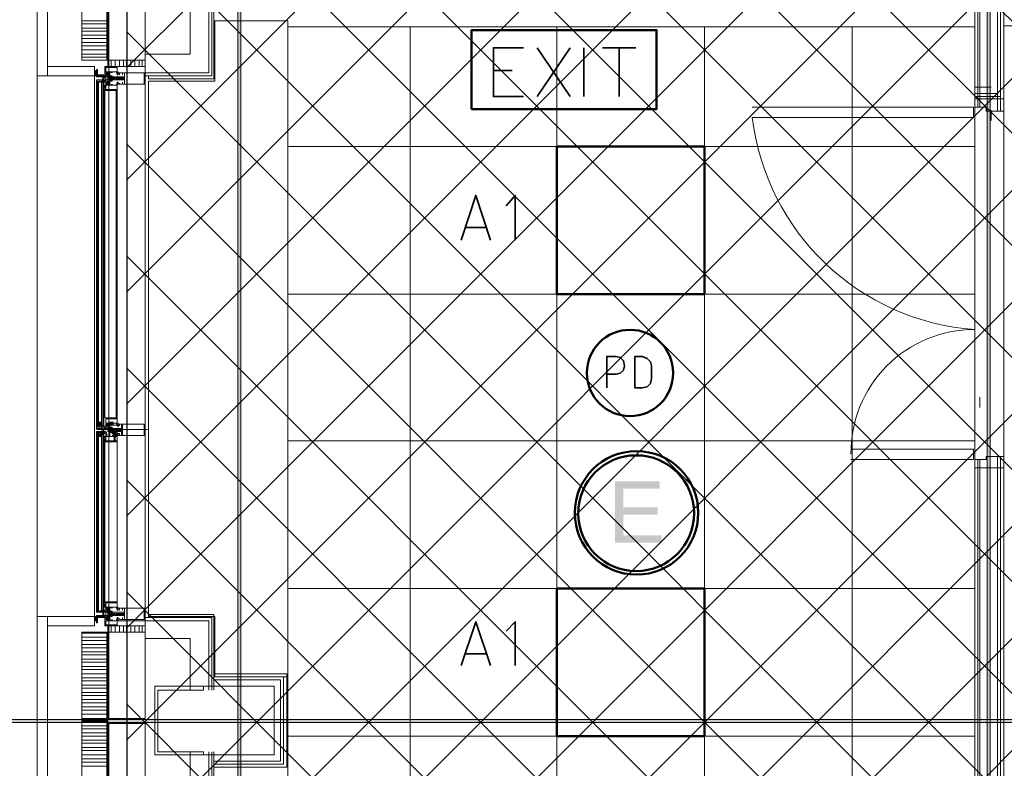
# Model space of a CAD drawing. Header units: millimetres. Extents: x 0.9 to 32.8, y 0.3 to 23.1.
# Tile 18 of 111: x 2.2 to 3.8, y 8.1 to 9.3. Entities that reach past the tile are written whole.
import ezdxf

# ---------------------------------------------------------------- set-up
doc = ezdxf.new("R2010")
doc.units = ezdxf.units.MM
doc.layers.add('PDF_Geometry', color=9, linetype='Continuous', true_color=0x808080)
doc.layers.add('PDF_Solid Fills', color=7, linetype='Continuous')

msp = doc.modelspace()

# ---------------------------------------------------------------- hatches: boundary and pattern name
h = msp.add_hatch()
h.set_pattern_fill('ANSI37', color=256, scale=0.04)
h.paths.add_polyline_path([(2.3967, 9.448), (12.2573, 9.448), (12.2573, 0.7841), (2.3967, 0.7841)])
at = {"layer": 'PDF_Solid Fills', "true_color": 0x808080, "transparency": 33554559}
for points in [[(2.5776, 22.9427), (2.5744, 22.9427), (2.5744, 0.435), (2.5794, 0.435), (2.5794, 22.9427)], [(3.7792, 22.9427), (3.7758, 22.9427), (3.7758, 0.435), (3.781, 0.435), (3.781, 22.9427)], [(28.2152, 8.1731), (28.2152, 8.1764), (1.3427, 8.1764), (1.3427, 8.1714), (28.2152, 8.1714)]]:
    msp.add_hatch(color=8, dxfattribs=at).paths.add_polyline_path(points)
at = {"layer": 'PDF_Solid Fills', "transparency": 33554559}
msp.add_hatch(color=256, dxfattribs=at).paths.add_polyline_path([(3.2508, 8.558), (3.1793, 8.558), (3.1793, 8.4597), (3.2542, 8.4597), (3.2542, 8.4714), (3.1926, 8.4714), (3.1926, 8.5047), (3.2477, 8.5047), (3.2477, 8.5164), (3.1926, 8.5164), (3.1926, 8.5464), (3.2508, 8.5464)])

# ---------------------------------------------------------------- linework, layer by layer
msp.add_lwpolyline([(2.3967, 9.448), (12.2573, 9.448), (12.2573, 0.7841), (2.3967, 0.7841)], close=True)
at = {"layer": 'PDF_Geometry', "lineweight": 5}
for points in [[(2.5794, 0.435), (2.5794, 22.9427), (2.5776, 22.9427), (2.5744, 22.9427), (2.5744, 0.435)], [(3.781, 0.435), (3.781, 22.9427), (3.7792, 22.9427), (3.7758, 22.9427), (3.7758, 0.435)]]:
    msp.add_lwpolyline(points, dxfattribs=at)
at = {"layer": 'PDF_Geometry', "lineweight": 18}
for points in [[(2.2693, 9.3747), (2.2693, 9.543), (2.2526, 9.543), (2.2526, 9.3747), (2.2526, 9.208), (2.2693, 9.208), (2.3444, 9.208), (2.3444, 9.223), (2.2693, 9.223), (2.2693, 9.208)], [(2.3643, 9.233), (2.3643, 9.3747), (2.3243, 9.3747), (2.3243, 9.233)], [(2.4259, 9.233), (2.4259, 9.3714), (2.3676, 9.3714), (2.3676, 9.233)], [(2.3794, 9.2147), (2.381, 9.2147), (2.381, 9.2214), (2.3627, 9.2214), (2.3627, 9.2147)], [(2.4259, 9.223), (2.4259, 9.233), (2.3676, 9.233), (2.3676, 9.223)], [(2.346, 9.2114), (2.346, 9.213), (2.346, 9.2114), (2.346, 9.2097), (2.346, 9.2114), (2.346, 9.2097)], [(2.346, 9.213), (2.346, 9.2114)], [(2.351, 9.2097), (2.3525, 9.208), (2.351, 9.2097), (2.3525, 9.208)], [(2.3543, 9.2097), (2.3543, 9.208), (2.3543, 9.2097), (2.3543, 9.208), (2.3525, 9.2097), (2.3543, 9.208)], [(2.3525, 9.2097), (2.3525, 9.208), (2.3543, 9.208)], [(2.3609, 9.208), (2.3559, 9.208), (2.3559, 9.2064), (2.3577, 9.2064), (2.3577, 9.203), (2.3593, 9.203), (2.3593, 9.2064), (2.3609, 9.2064)], [(2.3677, 9.2064), (2.3627, 9.2064), (2.3627, 9.208), (2.3692, 9.208), (2.3692, 9.2014), (2.3677, 9.2014)], [(2.3677, 9.213), (2.3643, 9.2097), (2.3677, 9.213), (2.3643, 9.2097), (2.3643, 9.2147), (2.3677, 9.2147)], [(2.3692, 9.2114), (2.3661, 9.2097), (2.3677, 9.2097)], [(2.4243, 9.1947), (2.4243, 9.213), (2.3926, 9.213), (2.3926, 9.1947)], [(2.4259, 9.213), (2.4259, 9.208)], [(2.3609, 9.1997), (2.3559, 9.1997), (2.3559, 9.2014), (2.3577, 9.2014), (2.3577, 9.2047), (2.3593, 9.2014), (2.3609, 9.2014)], [(2.3559, 9.198), (2.3559, 8.6481)], [(2.3593, 9.198), (2.3593, 8.6481)], [(2.3609, 9.193), (2.3593, 9.1914), (2.3609, 9.193), (2.3593, 9.1914), (2.3627, 9.193), (2.3609, 9.193), (2.3627, 9.1914)], [(2.3609, 9.1914), (2.3627, 9.1914), (2.3609, 9.1914), (2.3627, 9.1914), (2.3593, 9.193), (2.3609, 9.1914), (2.3593, 9.1914)], [(2.3627, 9.1914), (2.3627, 9.193), (2.3594, 9.193), (2.3594, 9.1914)], [(2.3627, 9.2014), (2.3677, 9.2014), (2.3677, 9.2047), (2.3692, 9.2047), (2.3692, 9.1997), (2.3627, 9.1997)], [(2.3794, 9.193), (2.381, 9.193), (2.381, 9.1864), (2.3627, 9.1864), (2.3627, 9.193)], [(2.3726, 9.203), (2.3726, 9.2047), (2.371, 9.2047), (2.371, 9.203)], [(2.3927, 9.203), (2.3927, 9.2047), (2.3794, 9.2047), (2.3794, 9.203)], [(2.381, 9.198), (2.3826, 9.1964)], [(2.3826, 9.1964), (2.3826, 9.198), (2.381, 9.198), (2.381, 9.1947), (2.3826, 9.1947)], [(3.7826, 9.1897), (3.756, 9.1897)], [(2.3593, 9.1881), (2.3627, 9.1881), (2.3593, 9.1881), (2.3627, 9.1881)], [(2.3627, 9.1864), (2.3593, 9.1864), (2.3627, 9.1864), (2.3593, 9.1864)], [(3.756, 9.158), (3.756, 9.1714), (3.8027, 9.1714), (3.8027, 9.1514), (3.7742, 9.1514), (3.7742, 9.158)], [(2.3559, 8.6497), (2.3559, 8.6514), (2.351, 8.6514), (2.351, 8.6497), (2.3559, 8.6497), (2.3559, 8.653), (2.351, 8.653), (2.351, 8.6497)], [(2.3794, 8.6514), (2.381, 8.6514), (2.381, 8.6581), (2.3627, 8.6581), (2.3627, 8.6514)], [(2.3742, 8.6497), (2.3742, 8.6514), (2.3692, 8.6514), (2.3692, 8.6497), (2.3742, 8.6497), (2.3742, 8.653), (2.3692, 8.653), (2.3692, 8.6497)], [(2.3609, 8.6447), (2.3559, 8.6447), (2.3559, 8.643), (2.3577, 8.643), (2.3577, 8.6397), (2.3593, 8.643), (2.3609, 8.643)], [(2.3609, 8.6364), (2.3559, 8.6364), (2.3559, 8.6381), (2.3577, 8.6381), (2.3577, 8.6414), (2.3593, 8.6414), (2.3593, 8.6381), (2.3609, 8.6381)], [(2.3627, 8.643), (2.3677, 8.643), (2.3677, 8.6397), (2.3692, 8.6397), (2.3692, 8.6447), (2.3627, 8.6447)], [(2.3726, 8.6364), (2.3726, 8.6381), (2.371, 8.6381), (2.371, 8.6397), (2.3726, 8.6397), (2.3726, 8.643), (2.3726, 8.6414), (2.371, 8.6414), (2.371, 8.643), (2.3726, 8.643), (2.3726, 8.6447), (2.3692, 8.6447), (2.3692, 8.6414), (2.371, 8.6414), (2.3692, 8.6397), (2.3692, 8.6364)], [(2.371, 8.6414), (2.3692, 8.6397), (2.3692, 8.6381), (2.371, 8.6364), (2.3692, 8.6381), (2.3726, 8.6364), (2.3692, 8.6397), (2.3692, 8.6414), (2.3692, 8.643), (2.371, 8.6414), (2.3692, 8.6414)], [(2.3726, 8.6397), (2.3726, 8.6414), (2.371, 8.6414), (2.371, 8.6397)], [(2.3878, 8.6397), (2.3878, 8.6414), (2.3794, 8.6414), (2.3794, 8.6397)], [(2.3826, 8.6464), (2.381, 8.6464), (2.381, 8.6481), (2.3826, 8.6497), (2.381, 8.6481), (2.3826, 8.6497), (2.381, 8.6497), (2.3826, 8.6481), (2.381, 8.6497), (2.3826, 8.6481), (2.381, 8.6481)], [(2.3826, 8.6481), (2.3826, 8.6464), (2.381, 8.6464), (2.381, 8.6497), (2.3826, 8.6497)], [(2.3826, 8.6497), (2.3826, 8.6481)], [(2.4243, 8.6314), (2.4243, 8.6497), (2.3893, 8.6497), (2.3893, 8.6314)], [(2.3476, 8.6364), (2.3476, 8.633), (2.351, 8.633), (2.3476, 8.633), (2.3593, 8.633), (2.3494, 8.6364), (2.3494, 8.6347), (2.3476, 8.6347), (2.3494, 8.6364), (2.3476, 8.6347)], [(2.3494, 8.633), (2.3494, 8.6364), (2.3543, 8.6364), (2.3559, 8.6347), (2.3593, 8.6347), (2.3593, 8.633)], [(2.3559, 8.6314), (2.3559, 8.6297), (2.351, 8.6297), (2.351, 8.6314), (2.3559, 8.6314), (2.3559, 8.6297), (2.351, 8.6297), (2.351, 8.6314)], [(2.3593, 8.3514), (2.3593, 8.633)], [(2.3593, 8.6281), (2.3609, 8.6297), (2.3593, 8.6281), (2.3627, 8.6297), (2.3609, 8.6281)], [(2.3627, 8.6264), (2.3593, 8.6264), (2.3627, 8.6264), (2.3593, 8.6264)], [(2.3627, 8.6247), (2.3593, 8.6247), (2.3627, 8.6247), (2.3593, 8.6247)], [(2.3593, 8.6231), (2.3627, 8.6231), (2.3593, 8.6231), (2.3627, 8.6231)], [(2.3627, 8.6281), (2.3627, 8.6297), (2.3594, 8.6297), (2.3594, 8.6281)], [(2.3794, 8.6297), (2.381, 8.6297), (2.381, 8.6231), (2.3627, 8.6231), (2.3627, 8.6297)], [(2.3742, 8.6314), (2.3794, 8.6314), (2.3794, 8.6297), (2.3794, 8.6314), (2.3742, 8.6314), (2.3742, 8.6297), (2.3726, 8.6297), (2.3726, 8.6314)], [(2.3794, 8.6314), (2.3794, 8.6364), (2.3744, 8.6364), (2.3744, 8.6314)], [(2.381, 8.6347), (2.3826, 8.6347), (2.3826, 8.633)], [(3.756, 8.5931), (3.756, 8.5797), (3.8027, 8.5797), (3.8027, 8.5981), (3.7742, 8.5981), (3.7742, 8.5931)], [(2.3627, 8.3631), (2.3593, 8.3631), (2.3627, 8.3631), (2.3593, 8.3631)], [(2.3593, 8.3614), (2.3627, 8.3614), (2.3593, 8.3614), (2.3627, 8.3614)], [(2.3593, 8.3597), (2.3627, 8.3597), (2.3593, 8.3597), (2.3627, 8.3597)], [(2.3609, 8.3581), (2.3627, 8.3581), (2.3609, 8.3581), (2.3627, 8.3564), (2.3593, 8.3581), (2.3609, 8.3581), (2.3593, 8.3564)], [(2.3627, 8.3564), (2.3627, 8.3581), (2.3594, 8.3581), (2.3594, 8.3564)], [(2.3794, 8.3564), (2.381, 8.3564), (2.381, 8.3631), (2.3627, 8.3631), (2.3627, 8.3564)], [(2.3677, 8.3547), (2.3643, 8.3514), (2.3677, 8.3547), (2.3643, 8.3514), (2.3643, 8.3564), (2.3677, 8.3564)], [(2.3692, 8.3531), (2.3661, 8.3514), (2.3677, 8.3514)], [(2.4243, 8.3364), (2.4243, 8.3547), (2.3926, 8.3547), (2.3926, 8.3364)], [(2.2693, 8.1747), (2.2693, 8.3414), (2.2526, 8.3414), (2.2526, 8.1747), (2.2526, 8.0064), (2.2693, 8.0064), (2.3444, 8.0064), (2.3444, 8.0231), (2.2693, 8.0231), (2.2693, 8.0064)], [(2.3444, 8.3264), (2.3444, 8.3414), (2.2694, 8.3414), (2.2694, 8.3264)], [(2.3444, 8.3381), (2.3444, 8.3397)], [(2.3476, 8.3397), (2.3476, 8.3381), (2.3476, 8.3364), (2.3476, 8.3347), (2.3476, 8.3364), (2.3476, 8.3381)], [(2.3476, 8.3397), (2.3476, 8.3314), (2.3494, 8.3314), (2.3494, 8.3397), (2.3609, 8.3397)], [(2.3476, 8.3381), (2.3476, 8.3364)], [(2.3494, 8.3431), (2.3494, 8.3414)], [(2.3494, 8.3431), (2.3494, 8.3414)], [(2.3543, 8.3414), (2.3525, 8.3397), (2.3525, 8.3414)], [(2.3609, 8.3497), (2.3559, 8.3497), (2.3559, 8.3481), (2.3577, 8.3481), (2.3577, 8.3447), (2.3593, 8.3481), (2.3609, 8.3481)], [(2.3609, 8.3414), (2.3559, 8.3414), (2.3559, 8.3431), (2.3577, 8.3431), (2.3577, 8.3464), (2.3593, 8.3464), (2.3593, 8.3431), (2.3609, 8.3431)], [(2.3627, 8.3481), (2.3677, 8.3481), (2.3677, 8.3431), (2.3692, 8.3431), (2.3692, 8.3497), (2.3627, 8.3497)], [(2.3677, 8.3431), (2.3627, 8.3431), (2.3627, 8.3414), (2.3692, 8.3414), (2.3692, 8.3464), (2.3677, 8.3464)], [(2.3643, 8.3381), (2.3677, 8.3347), (2.3643, 8.3397), (2.3677, 8.3364), (2.3643, 8.3397), (2.3643, 8.3364), (2.3643, 8.3381), (2.3643, 8.3347), (2.3677, 8.3347), (2.3677, 8.3364), (2.3677, 8.3347), (2.3643, 8.3347)], [(2.3726, 8.3447), (2.3726, 8.3464), (2.371, 8.3464), (2.371, 8.3447)], [(2.3927, 8.3447), (2.3927, 8.3464), (2.3794, 8.3464), (2.3794, 8.3447)], [(2.3444, 8.3364), (2.3444, 8.3347)], [(2.3794, 8.3347), (2.381, 8.3347), (2.381, 8.3281), (2.3627, 8.3281), (2.3627, 8.3347)], [(2.4259, 8.3164), (2.4259, 8.3264), (2.3676, 8.3264), (2.3676, 8.3164)], [(2.4259, 8.1781), (2.4259, 8.3164), (2.3676, 8.3164), (2.3676, 8.1781)], [(2.6326, 8.1198), (2.6326, 8.2297), (2.441, 8.2297), (2.441, 8.1198)], [(2.441, 8.1747), (2.441, 8.2297), (2.5193, 8.2297), (2.5193, 8.2231), (2.446, 8.2231), (2.446, 8.1747), (2.446, 8.1247), (2.5193, 8.1247), (2.5193, 8.1198), (2.441, 8.1198)], [(2.3643, 8.0331), (2.3643, 8.1747), (2.3243, 8.1747), (2.3243, 8.0331)], [(2.4259, 8.0331), (2.4259, 8.1697), (2.3676, 8.1697), (2.3676, 8.0331)]]:
    msp.add_lwpolyline(points, close=True, dxfattribs=at)
for points in [[(2.3609, 9.5397), (2.3609, 9.5264), (2.3661, 9.5264), (2.3661, 9.3747), (2.3661, 9.223), (2.3609, 9.223), (2.3609, 9.2114)], [(2.4259, 9.243), (2.4977, 9.243), (2.4977, 9.3264)], [(2.4259, 9.213), (2.5277, 9.213), (2.5277, 9.3264)], [(2.4259, 9.208), (2.5327, 9.208), (2.5327, 9.3264)], [(2.4311, 9.208), (2.4311, 9.203), (2.536, 9.203), (2.536, 9.3264)], [(3.756, 5.8498), (3.756, 9.3297)], [(3.7609, 9.158), (3.7609, 9.3297)], [(3.7643, 9.158), (3.7643, 9.3297)], [(3.7925, 9.1514), (3.7925, 9.3297)], [(3.7975, 9.1514), (3.7975, 9.3297)], [(3.8027, 9.1514), (3.8027, 9.3297)], [(2.3243, 9.2964), (2.3643, 9.2964)], [(2.3243, 9.2914), (2.3643, 9.2914)], [(2.3243, 9.2847), (2.3643, 9.2847)], [(2.3243, 9.2797), (2.3643, 9.2797)], [(2.3243, 9.273), (2.3643, 9.273)], [(2.3243, 9.268), (2.3643, 9.268)], [(2.3243, 9.2614), (2.3643, 9.2614)], [(2.3243, 9.2564), (2.3643, 9.2564)], [(2.3243, 9.2497), (2.3643, 9.2497)], [(2.3243, 9.243), (2.3643, 9.243)], [(2.3243, 9.238), (2.3643, 9.238)], [(2.3627, 9.2214), (2.3627, 9.2147), (2.3643, 9.2147), (2.3692, 9.2097), (2.3643, 9.213), (2.3677, 9.2097), (2.3643, 9.2114), (2.3643, 9.213), (2.3661, 9.2147), (2.3643, 9.213), (2.3627, 9.213), (2.3627, 9.2097), (2.3559, 9.2097), (2.3543, 9.208), (2.3525, 9.208), (2.3543, 9.208), (2.3476, 9.208), (2.3476, 9.2064), (2.3559, 9.2064)], [(2.381, 9.2097), (2.3826, 9.2097), (2.3826, 9.2114), (2.3826, 9.213), (2.381, 9.213), (2.3826, 9.213), (2.381, 9.2114), (2.3826, 9.213), (2.381, 9.2114), (2.3826, 9.2114), (2.381, 9.213), (2.3826, 9.2114), (2.381, 9.213), (2.381, 9.2114), (2.381, 9.223), (2.3627, 9.223)], [(2.3677, 8.3164), (2.3677, 9.233)], [(2.371, 9.233), (2.371, 9.223)], [(2.3776, 9.233), (2.3776, 9.223)], [(2.3844, 9.233), (2.3844, 9.223)], [(2.3909, 9.233), (2.3909, 9.223)], [(2.3959, 9.233), (2.3959, 9.223)], [(2.4026, 9.233), (2.4026, 9.223)], [(2.4092, 9.233), (2.4092, 9.223)], [(2.416, 9.233), (2.416, 9.223)], [(2.4209, 9.233), (2.4209, 9.223)], [(2.4259, 9.233), (2.4259, 8.3164)], [(2.2526, 8.3414), (2.2526, 9.208)], [(2.3494, 9.208), (2.3476, 9.2097), (2.3476, 9.208), (2.346, 9.2097), (2.3476, 9.2097), (2.3476, 9.208), (2.3476, 9.218), (2.3494, 9.218), (2.3494, 9.2097), (2.3609, 9.2097), (2.3476, 9.2097), (2.3476, 9.2114), (2.3476, 9.213), (2.3476, 9.2147), (2.3476, 9.213), (2.3476, 9.2147), (2.3476, 9.213), (2.3476, 9.2147), (2.3476, 9.213), (2.3476, 9.2114), (2.3476, 9.213), (2.3476, 9.2114), (2.3476, 9.213), (2.3476, 9.2114), (2.3476, 9.213), (2.3476, 9.2147), (2.3444, 9.2147), (2.3444, 9.213), (2.3444, 9.2114), (2.3444, 9.213), (2.3444, 9.2114), (2.3444, 9.213), (2.346, 9.213), (2.346, 9.2147), (2.346, 9.213), (2.3476, 9.213), (2.346, 9.213), (2.346, 9.2147)], [(2.346, 9.2164), (2.346, 9.2147), (2.346, 9.213), (2.346, 9.2147), (2.3444, 9.2147), (2.3444, 9.213), (2.3444, 9.2114), (2.3444, 9.213), (2.3444, 9.2147), (2.3444, 9.213), (2.346, 9.213), (2.346, 9.2147)], [(2.3444, 9.2147), (2.3444, 9.213)], [(2.3444, 9.213), (2.3444, 9.2147)], [(2.3444, 9.213), (2.3444, 9.2147)], [(2.3444, 9.213), (2.3444, 9.2147)], [(2.3444, 9.213), (2.3444, 9.2147)], [(2.3444, 9.213), (2.3444, 9.2147)], [(2.3444, 9.213), (2.3444, 9.2114)], [(2.3444, 9.213), (2.346, 9.213)], [(2.3444, 9.2114), (2.3444, 9.213)], [(2.3444, 9.2114), (2.3444, 9.213)], [(2.3476, 9.213), (2.3476, 9.208), (2.3444, 9.208), (2.3444, 9.213)], [(2.346, 8.3347), (2.346, 8.3364), (2.346, 8.3347), (2.346, 8.3364), (2.346, 8.3347), (2.346, 8.3364), (2.346, 8.3381), (2.346, 8.3397), (2.346, 8.3381), (2.346, 8.3397), (2.346, 8.3414), (2.3444, 8.3397), (2.346, 8.3414), (2.3444, 8.3381), (2.346, 8.3381), (2.346, 8.3397), (2.346, 8.3381), (2.3444, 8.3397), (2.3444, 8.3414), (2.3444, 9.208), (2.3444, 9.2097), (2.3444, 9.2114), (2.3444, 9.2097), (2.3444, 9.2114), (2.3444, 9.213), (2.3444, 9.2114), (2.346, 9.2114), (2.346, 9.2097), (2.346, 9.2114)], [(2.3444, 9.2114), (2.3444, 9.2097), (2.3476, 9.2097), (2.3476, 9.2114)], [(2.3444, 9.2114), (2.346, 9.2114)], [(2.346, 9.208), (2.3444, 9.2097), (2.346, 9.208), (2.3444, 9.2114), (2.346, 9.2114), (2.3476, 9.2114), (2.3476, 9.2097), (2.3494, 9.208), (2.351, 9.208)], [(2.3444, 9.2097), (2.3444, 9.2114)], [(2.3444, 9.2097), (2.346, 9.2097)], [(2.346, 9.2147), (2.346, 9.2164)], [(2.346, 9.2147), (2.346, 9.2164)], [(2.346, 9.2147), (2.346, 9.2164)], [(2.346, 9.2147), (2.346, 9.2164)], [(2.346, 9.2147), (2.346, 9.2164)], [(2.346, 9.2147), (2.346, 9.2164)], [(2.346, 9.2147), (2.346, 9.213)], [(2.346, 9.2147), (2.346, 9.213)], [(2.346, 9.213), (2.346, 9.2147)], [(2.346, 9.213), (2.3476, 9.213)], [(2.346, 9.2114), (2.346, 9.213)], [(2.346, 9.2114), (2.346, 9.213)], [(2.346, 9.2114), (2.346, 9.213)], [(2.346, 9.2114), (2.346, 9.213)], [(2.346, 9.2114), (2.346, 9.2097)], [(2.346, 9.2114), (2.3476, 9.2114)], [(2.346, 9.2097), (2.346, 9.2114), (2.3476, 9.2114)], [(2.346, 9.2097), (2.346, 9.2114)], [(2.346, 9.2097), (2.3476, 9.208), (2.346, 9.2097)], [(2.3476, 9.213), (2.3476, 9.2147)], [(2.3476, 9.213), (2.3476, 9.2147)], [(2.3476, 9.213), (2.3476, 9.2114)], [(2.3476, 9.2114), (2.3476, 9.213)], [(2.3476, 9.2114), (2.3476, 9.213)], [(2.3525, 9.2097), (2.3525, 9.208), (2.3494, 9.2097), (2.351, 9.208), (2.3494, 9.2097), (2.351, 9.208), (2.3494, 9.2097), (2.3494, 9.208), (2.3494, 9.2097)], [(2.3559, 9.2097), (2.3543, 9.2097), (2.3559, 9.208), (2.3609, 9.208), (2.3609, 9.2097)], [(2.3577, 9.2064), (2.3577, 9.208), (2.3577, 9.2097), (2.3577, 9.208)], [(2.3593, 9.208), (2.3593, 9.2097), (2.3593, 9.208), (2.3593, 9.2064)], [(2.3609, 9.2064), (2.3627, 9.2064), (2.3627, 9.208), (2.3643, 9.208)], [(2.3643, 9.2097), (2.3643, 9.2114), (2.3677, 9.2147)], [(2.3677, 9.213), (2.3677, 9.2147), (2.3643, 9.2147), (2.3643, 9.2114), (2.3643, 9.2097), (2.3677, 9.2097)], [(2.3661, 9.2097), (2.3643, 9.2114), (2.3661, 9.2097)], [(2.3692, 9.2114), (2.3677, 9.213), (2.3661, 9.2147), (2.3677, 9.213), (2.3692, 9.213)], [(2.3661, 9.2064), (2.3661, 9.2014), (2.3661, 9.2047), (2.3661, 9.2064), (2.3677, 9.2064), (2.3677, 9.2014), (2.3661, 9.2014)], [(2.3692, 9.2097), (2.3692, 9.213), (2.3692, 9.2097), (2.3677, 9.2097), (2.3677, 9.208), (2.3692, 9.208), (2.3692, 9.2064), (2.3692, 9.2147), (2.371, 9.2147), (2.371, 9.213)], [(2.371, 9.2064), (2.3692, 9.208), (2.3692, 9.2064), (2.3692, 9.2047), (2.3692, 9.203), (2.371, 9.2014), (2.3726, 9.2014), (2.3726, 9.203), (2.3726, 9.2047), (2.3726, 9.203), (2.3726, 9.2047), (2.3692, 9.2064), (2.371, 9.2047), (2.3726, 9.2047), (2.3726, 9.2064), (2.3692, 9.208), (2.371, 9.208), (2.3692, 9.2064), (2.371, 9.208), (2.3726, 9.2064), (2.371, 9.208), (2.3726, 9.208), (2.3726, 9.2064), (2.371, 9.2064), (2.371, 9.2047), (2.3726, 9.2047), (2.3726, 9.2014), (2.3726, 9.203), (2.371, 9.203), (2.371, 9.2014), (2.3726, 9.2014), (2.3726, 9.1997), (2.3692, 9.1997), (2.3692, 9.203), (2.371, 9.203), (2.3692, 9.2047), (2.3692, 9.208), (2.3726, 9.208), (2.371, 9.208)], [(2.371, 9.203), (2.371, 9.2047), (2.3692, 9.2047), (2.371, 9.2047), (2.3692, 9.2064), (2.3726, 9.208), (2.3692, 9.2047), (2.371, 9.2064), (2.3726, 9.2064), (2.3726, 9.208)], [(2.3844, 9.1964), (2.3844, 9.1947), (2.3893, 9.1947), (2.3893, 9.198), (2.3893, 9.1947), (2.3927, 9.1947), (2.3927, 9.2014), (2.3742, 9.2014), (2.371, 9.2014), (2.3726, 9.2014), (2.3726, 9.203), (2.3776, 9.203), (2.3776, 9.2047), (2.3726, 9.2047), (2.3726, 9.2064), (2.3726, 9.2047), (2.371, 9.2047), (2.371, 9.2064), (2.3927, 9.2064), (2.3927, 9.213), (2.3893, 9.213), (2.3893, 9.2097), (2.3893, 9.213), (2.3844, 9.213), (2.3844, 9.2097)], [(2.371, 9.2047), (2.3726, 9.2047), (2.3726, 9.2064)], [(2.3726, 9.213), (2.3726, 9.2147), (2.381, 9.2147), (2.381, 9.213), (2.3794, 9.213)], [(2.381, 9.213), (2.3826, 9.213), (2.3826, 9.2114), (2.3826, 9.2097), (2.381, 9.2114), (2.3826, 9.2097), (2.3826, 9.2114), (2.3826, 9.2097), (2.3826, 9.213), (2.4259, 9.213), (2.4259, 9.1947), (2.3826, 9.1947), (2.3826, 9.198), (2.381, 9.1964), (2.381, 9.198), (2.3826, 9.198), (2.3826, 9.1964)], [(2.381, 9.2097), (2.3826, 9.2114), (2.381, 9.2097)], [(2.381, 9.2114), (2.381, 9.2097), (2.3826, 9.2097), (2.3826, 9.2114), (2.3826, 9.2097), (2.3826, 9.2114)], [(2.3826, 9.213), (2.3826, 9.2147)], [(2.3677, 9.1964), (2.3692, 9.1964), (2.3677, 9.198), (2.3661, 9.198), (2.3692, 9.1947), (2.3692, 9.198), (2.3643, 9.1947), (2.3677, 9.198), (2.3643, 9.1964), (2.3643, 9.193), (2.3677, 9.193), (2.3677, 9.1947), (2.3677, 9.193), (2.3643, 9.193), (2.3643, 9.1964), (2.3643, 9.1947), (2.3643, 9.198), (2.3643, 9.1964), (2.3661, 9.198), (2.3643, 9.1947), (2.3627, 9.1947), (2.3627, 9.198), (2.3525, 9.198), (2.3525, 9.1997), (2.3543, 9.1997), (2.3494, 9.1997), (2.3494, 9.198), (2.3476, 9.198), (2.3476, 9.2014), (2.3559, 9.2014), (2.3559, 9.1997)], [(2.351, 8.6464), (2.351, 8.6481), (2.351, 9.1964), (2.3494, 9.1964), (2.3494, 9.198), (2.351, 9.198), (2.3476, 9.198), (2.3476, 9.1997)], [(2.3476, 8.6464), (2.351, 8.6464), (2.3494, 8.6464), (2.3494, 8.6481), (2.351, 8.6481), (2.3476, 8.6481), (2.3476, 8.6464), (2.3476, 8.6481), (2.3494, 8.6464), (2.3476, 8.6481), (2.3494, 8.6481), (2.3494, 9.1964), (2.3476, 9.1964), (2.3494, 9.198), (2.3476, 9.1964), (2.3476, 9.198)], [(2.3494, 9.198), (2.3476, 9.198), (2.3494, 9.198)], [(2.3476, 8.6481), (2.3476, 9.1964), (2.3476, 8.6481)], [(2.351, 9.1964), (2.351, 9.198)], [(2.3559, 9.198), (2.3609, 9.198)], [(2.3577, 9.1997), (2.3577, 9.2014)], [(2.3577, 8.6481), (2.3577, 9.198)], [(2.3627, 9.2014), (2.3627, 9.2047), (2.3593, 9.2047)], [(2.3593, 9.1997), (2.3593, 9.2014)], [(2.3593, 9.1914), (2.3593, 9.193), (2.3593, 9.1947)], [(2.3627, 9.1897), (2.3593, 9.1897), (2.3627, 9.1897), (2.3593, 9.1897)], [(2.3609, 9.1997), (2.3609, 9.2014), (2.3627, 9.2014), (2.3627, 9.1997), (2.3643, 9.1997)], [(2.381, 9.1947), (2.381, 9.1964), (2.381, 9.1847), (2.3627, 9.1847), (2.3627, 9.193), (2.3643, 9.193), (2.3661, 9.193), (2.3643, 9.1947), (2.3643, 9.1964), (2.3643, 9.1947), (2.3643, 9.198), (2.3677, 9.198), (2.3677, 9.1997), (2.3692, 9.1997), (2.3692, 9.2014), (2.3692, 9.193), (2.371, 9.193), (2.371, 9.1947)], [(2.3643, 9.198), (2.3677, 9.1947), (2.3643, 9.198), (2.3677, 9.193), (2.3643, 9.1964)], [(2.3692, 9.198), (2.3692, 9.1947), (2.3677, 9.1947), (2.3661, 9.193), (2.3677, 9.1947), (2.3692, 9.1964), (2.3643, 9.193)], [(2.3726, 9.2014), (2.371, 9.203), (2.3692, 9.2047), (2.371, 9.2047), (2.3692, 9.203), (2.371, 9.203), (2.3692, 9.203), (2.3692, 9.2014), (2.371, 9.203), (2.3726, 9.203), (2.3726, 9.2014), (2.371, 9.1997), (2.3726, 9.2014), (2.3692, 9.1997), (2.371, 9.2014), (2.3692, 9.203), (2.3726, 9.1997), (2.3692, 9.2014), (2.371, 9.1997), (2.3726, 9.1997)], [(2.3692, 9.2014), (2.371, 9.1997), (2.3692, 9.1997), (2.3692, 9.2014), (2.3726, 9.203), (2.3726, 9.2047)], [(2.3692, 9.1997), (2.3692, 9.2014), (2.371, 9.2014)], [(2.3726, 9.1947), (2.3726, 9.193), (2.381, 9.193), (2.381, 9.1947), (2.3794, 9.1947)], [(2.3826, 8.6514), (2.3826, 8.6497), (2.381, 8.6497), (2.381, 9.1947), (2.3826, 9.1947), (2.381, 9.1964), (2.3826, 9.1947), (2.381, 9.1964), (2.3826, 9.1964), (2.381, 9.1947), (2.3826, 9.1964), (2.381, 9.1947), (2.3826, 9.1947)], [(2.4259, 9.203), (2.4259, 8.3447)], [(2.3627, 9.1847), (2.3593, 9.1847), (2.3627, 9.1847)], [(2.3609, 9.1847), (2.3609, 8.6597)], [(2.3794, 8.6597), (2.3794, 9.1847)], [(3.7925, 9.1797), (3.756, 9.1797)], [(3.7975, 9.1747), (3.756, 9.1747)], [(3.8027, 9.1714), (3.756, 9.1714)], [(3.7826, 9.1364), (3.7826, 9.153)], [(3.7643, 8.6764), (3.7643, 8.6931)], [(2.3692, 8.6464), (2.3692, 8.6497), (2.3692, 8.6464), (2.3643, 8.6497), (2.3677, 8.6464), (2.3643, 8.6481), (2.3643, 8.6497), (2.3661, 8.6514), (2.3627, 8.6514), (2.3627, 8.6597), (2.381, 8.6597), (2.381, 8.6481), (2.381, 8.6497)], [(2.3677, 8.6497), (2.3677, 8.6514), (2.3643, 8.6514), (2.3643, 8.6481), (2.3677, 8.6514), (2.3643, 8.6464), (2.3677, 8.6497), (2.3677, 8.6514), (2.3643, 8.6514), (2.3643, 8.6481), (2.3643, 8.6497), (2.3643, 8.6464), (2.3643, 8.6481), (2.3661, 8.6464), (2.3643, 8.6497), (2.3627, 8.6497), (2.3627, 8.6464), (2.3525, 8.6464), (2.3525, 8.6447), (2.3543, 8.6447), (2.3494, 8.6447), (2.3494, 8.6464), (2.3476, 8.6464), (2.3476, 8.643), (2.3559, 8.643), (2.3559, 8.6447)], [(2.351, 8.6481), (2.3476, 8.6481), (2.3593, 8.6481)], [(2.3494, 8.6464), (2.3476, 8.6464), (2.3494, 8.6464)], [(2.4293, 8.6414), (2.3476, 8.6414)], [(2.3643, 8.6314), (2.3627, 8.6314), (2.3627, 8.6347), (2.3559, 8.6347), (2.3543, 8.6364), (2.3525, 8.6364), (2.3543, 8.6364), (2.3476, 8.6364), (2.3476, 8.6381), (2.3559, 8.6381), (2.3559, 8.6397)], [(2.3559, 8.6497), (2.351, 8.6497), (2.3559, 8.6497)], [(2.3559, 8.6481), (2.351, 8.6481), (2.3559, 8.6481)], [(2.3559, 8.6464), (2.3609, 8.6464)], [(2.3577, 8.6447), (2.3577, 8.6464)], [(2.3577, 8.6381), (2.3577, 8.6364), (2.3577, 8.6381), (2.3577, 8.6397)], [(2.3593, 8.6447), (2.3593, 8.6464)], [(2.3593, 8.6381), (2.3593, 8.6364), (2.3593, 8.6381), (2.3593, 8.6397)], [(2.3609, 8.6447), (2.3609, 8.643), (2.3627, 8.643), (2.3627, 8.6447), (2.3643, 8.6447)], [(2.3609, 8.6381), (2.3627, 8.6381), (2.3627, 8.6364), (2.3643, 8.6364)], [(2.3643, 8.6514), (2.3692, 8.6481), (2.3677, 8.6497), (2.3661, 8.6514), (2.3677, 8.6497), (2.3692, 8.6497)], [(2.3643, 8.6464), (2.3692, 8.6497), (2.3661, 8.6464), (2.3677, 8.6464), (2.3643, 8.6464), (2.3643, 8.6497), (2.3643, 8.6481)], [(2.3661, 8.6381), (2.3661, 8.643), (2.3661, 8.6397), (2.3661, 8.6381), (2.3677, 8.6381), (2.3677, 8.643), (2.3661, 8.643)], [(2.371, 8.6514), (2.3692, 8.6514), (2.3692, 8.643), (2.3692, 8.6447), (2.3677, 8.6447), (2.3677, 8.6464), (2.3692, 8.6481), (2.3677, 8.6481), (2.3794, 8.6481)], [(2.3677, 8.6347), (2.3677, 8.6364), (2.3692, 8.6364), (2.3692, 8.6381), (2.3692, 8.6297), (2.371, 8.6297)], [(2.3742, 8.6497), (2.3692, 8.6497), (2.3742, 8.6497)], [(2.3742, 8.6481), (2.3692, 8.6481), (2.3742, 8.6481)], [(2.3726, 8.643), (2.3726, 8.6447), (2.371, 8.6447), (2.3726, 8.643), (2.371, 8.6447), (2.3692, 8.6447), (2.3726, 8.643), (2.3726, 8.6414), (2.3726, 8.6397), (2.371, 8.6397), (2.3692, 8.6381), (2.3726, 8.6397), (2.3726, 8.6414), (2.3726, 8.643), (2.3726, 8.6414), (2.3726, 8.6397), (2.3726, 8.6414), (2.3692, 8.643), (2.371, 8.643), (2.3692, 8.6447)], [(2.3692, 8.643), (2.371, 8.6447), (2.3692, 8.643), (2.3726, 8.6447), (2.3692, 8.6414), (2.371, 8.643), (2.3726, 8.643), (2.371, 8.6414), (2.3726, 8.6414)], [(2.371, 8.6381), (2.3692, 8.6364), (2.3726, 8.6381), (2.371, 8.6364), (2.3726, 8.6381), (2.3726, 8.6397), (2.371, 8.6397), (2.3692, 8.6414), (2.371, 8.643)], [(2.3726, 8.6364), (2.371, 8.6364), (2.3692, 8.6364), (2.3692, 8.6381), (2.371, 8.6397), (2.3692, 8.6397), (2.371, 8.6397), (2.3692, 8.6397), (2.371, 8.6381), (2.3726, 8.6381)], [(2.3726, 8.6347), (2.3726, 8.6381), (2.381, 8.6381), (2.3726, 8.6381), (2.3726, 8.6347), (2.3742, 8.6347), (2.3742, 8.6381), (2.3878, 8.6381), (2.3878, 8.6314), (2.3844, 8.6314), (2.3844, 8.6347), (2.3826, 8.6347), (2.3826, 8.633), (2.3826, 8.6347), (2.3826, 8.6314), (2.4243, 8.6314), (2.4243, 8.6497), (2.3826, 8.6497), (2.3826, 8.6464), (2.3844, 8.6481), (2.3844, 8.6497), (2.3878, 8.6497), (2.3878, 8.643), (2.371, 8.643), (2.3726, 8.643), (2.3726, 8.6414), (2.376, 8.6414), (2.3776, 8.6414), (2.3794, 8.6414), (2.3776, 8.6397), (2.376, 8.6397), (2.3742, 8.6397), (2.3726, 8.6397), (2.3726, 8.6381), (2.3726, 8.6397), (2.371, 8.6397), (2.371, 8.6381), (2.3742, 8.6381)], [(2.3726, 8.6514), (2.3726, 8.6497), (2.3726, 8.6514), (2.381, 8.6514), (2.381, 8.6497), (2.3794, 8.6497)], [(2.3742, 8.6414), (2.3742, 8.643)], [(2.381, 8.6464), (2.3826, 8.6481), (2.381, 8.6464)], [(2.381, 8.6397), (2.381, 8.3647)], [(2.351, 8.6364), (2.351, 8.633), (2.3494, 8.633), (2.3494, 8.6347), (2.351, 8.6364), (2.3476, 8.6364)], [(2.3494, 8.6347), (2.3476, 8.633), (2.3494, 8.6347)], [(2.3476, 8.633), (2.3476, 8.3531), (2.3476, 8.633)], [(2.3593, 8.6347), (2.3494, 8.633), (2.3494, 8.3531), (2.3494, 8.3547)], [(2.3494, 8.633), (2.3494, 8.6347)], [(2.3559, 8.633), (2.3559, 8.3514), (2.3559, 8.633), (2.351, 8.633), (2.3559, 8.633), (2.351, 8.633), (2.351, 8.3531), (2.351, 8.3497)], [(2.3559, 8.6314), (2.351, 8.6314)], [(2.3559, 8.6364), (2.3609, 8.6364)], [(2.3577, 8.633), (2.3577, 8.3514), (2.3577, 8.3497), (2.3577, 8.3481)], [(2.3826, 8.6314), (2.381, 8.6314), (2.381, 8.633), (2.381, 8.6214), (2.3627, 8.6214), (2.3593, 8.6214)], [(2.3627, 8.6297), (2.3609, 8.6297), (2.3627, 8.6281), (2.3609, 8.6297), (2.3593, 8.6297), (2.3609, 8.6281), (2.3593, 8.6297), (2.3627, 8.6281)], [(2.3627, 8.6281), (2.3609, 8.6281), (2.3627, 8.6281)], [(2.3609, 8.6231), (2.3609, 8.3631)], [(2.3627, 8.6231), (2.3627, 8.6297), (2.3643, 8.6297)], [(2.3643, 8.6347), (2.3643, 8.6297), (2.3677, 8.6297), (2.3677, 8.6314)], [(2.3692, 8.6314), (2.3692, 8.6347)], [(2.3726, 8.6297), (2.3726, 8.6314), (2.3726, 8.6297), (2.381, 8.6297), (2.381, 8.6314), (2.3794, 8.6314)], [(2.3776, 8.6214), (2.3776, 8.6347), (2.376, 8.6347), (2.376, 8.6214)], [(2.381, 8.633), (2.381, 8.6347), (2.3826, 8.6347), (2.3826, 8.633), (2.3826, 8.6347), (2.3826, 8.633), (2.3826, 8.6314), (2.381, 8.6314), (2.3826, 8.633), (2.381, 8.6314), (2.3826, 8.633), (2.381, 8.6347)], [(2.381, 8.6314), (2.3826, 8.6314), (2.381, 8.633), (2.3826, 8.6347), (2.381, 8.633), (2.3826, 8.633), (2.3826, 8.6347)], [(2.381, 8.633), (2.3826, 8.6314), (2.381, 8.633)], [(3.5576, 8.5931), (3.7542, 8.5931), (3.7542, 8.6097), (3.5576, 8.6097)], [(3.7609, 5.8498), (3.7609, 8.5931)], [(3.7643, 5.8498), (3.7643, 8.5931)], [(3.7925, 5.8498), (3.7925, 8.5981)], [(3.7975, 5.8498), (3.7975, 8.5981)], [(3.8027, 5.8498), (3.8027, 8.5981)], [(3.8027, 8.5797), (3.756, 8.5797)], [(2.3692, 8.3531), (2.3677, 8.3547), (2.3661, 8.3564), (2.3643, 8.3547), (2.3627, 8.3547), (2.3627, 8.3514), (2.3559, 8.3514), (2.3543, 8.3497), (2.3525, 8.3497), (2.3543, 8.3497), (2.3476, 8.3497), (2.3476, 8.3481), (2.3559, 8.3481)], [(2.351, 8.3531), (2.3494, 8.3531), (2.3494, 8.3514), (2.351, 8.3497), (2.3476, 8.3497), (2.3476, 8.3531)], [(2.3494, 8.3514), (2.3476, 8.3531), (2.3494, 8.3514)], [(2.3593, 8.3647), (2.3627, 8.3647), (2.381, 8.3647), (2.381, 8.3531), (2.381, 8.3547)], [(2.3627, 8.3564), (2.3609, 8.3564), (2.3593, 8.3581), (2.3609, 8.3564), (2.3593, 8.3564), (2.3627, 8.3581), (2.3609, 8.3564), (2.3627, 8.3581)], [(2.3627, 8.3631), (2.3627, 8.3564), (2.3643, 8.3564), (2.3692, 8.3514), (2.3643, 8.3547), (2.3677, 8.3514), (2.3643, 8.3531), (2.3643, 8.3514)], [(2.3677, 8.3564), (2.3643, 8.3531), (2.3643, 8.3547), (2.3661, 8.3564), (2.3677, 8.3547), (2.3692, 8.3547), (2.3692, 8.3514), (2.3677, 8.3514), (2.3677, 8.3497), (2.3692, 8.3497), (2.3692, 8.3481), (2.3692, 8.3564), (2.371, 8.3564), (2.371, 8.3547)], [(2.3677, 8.3547), (2.3677, 8.3564), (2.3643, 8.3564), (2.3643, 8.3531), (2.3643, 8.3514), (2.3677, 8.3514)], [(2.3661, 8.3514), (2.3643, 8.3531), (2.3661, 8.3514)], [(2.3692, 8.3514), (2.3692, 8.3547)], [(2.3844, 8.3514), (2.3844, 8.3547), (2.3893, 8.3547), (2.3893, 8.3514), (2.3893, 8.3547), (2.3927, 8.3547), (2.3927, 8.3481), (2.3742, 8.3481), (2.371, 8.3481), (2.371, 8.3464), (2.3726, 8.3464), (2.3726, 8.3481), (2.3726, 8.3464), (2.3776, 8.3464), (2.3776, 8.3447), (2.3726, 8.3447), (2.3726, 8.3431), (2.371, 8.3431), (2.3927, 8.3431), (2.3927, 8.3364), (2.3893, 8.3364), (2.3893, 8.3397), (2.3893, 8.3364), (2.3844, 8.3364), (2.3844, 8.3381)], [(2.3726, 8.3547), (2.3726, 8.3564), (2.381, 8.3564), (2.381, 8.3547), (2.3794, 8.3547)], [(2.3826, 8.3364), (2.3826, 8.3381), (2.3826, 8.3397), (2.3826, 8.3347), (2.4259, 8.3347), (2.4259, 8.3547), (2.3826, 8.3547), (2.3826, 8.3514), (2.3826, 8.3531), (2.3826, 8.3514), (2.381, 8.3547), (2.3826, 8.3531), (2.381, 8.3547), (2.3826, 8.3547), (2.3826, 8.3531), (2.3826, 8.3514), (2.3826, 8.3531), (2.3826, 8.3514), (2.381, 8.3514), (2.381, 8.3531), (2.381, 8.3514), (2.3826, 8.3514), (2.381, 8.3531), (2.3826, 8.3531), (2.381, 8.3514), (2.3826, 8.3547), (2.381, 8.3531), (2.3826, 8.3547), (2.381, 8.3547), (2.3826, 8.3547), (2.3826, 8.3564)], [(2.381, 8.3514), (2.3826, 8.3514), (2.3826, 8.3531), (2.3826, 8.3547)], [(2.3525, 8.3397), (2.3525, 8.3414), (2.351, 8.3397), (2.3525, 8.3414), (2.351, 8.3397), (2.3525, 8.3414), (2.3494, 8.3397), (2.3476, 8.3397), (2.3476, 8.3381), (2.346, 8.3381), (2.346, 8.3397), (2.346, 8.3381), (2.346, 8.3364), (2.346, 8.3347), (2.3444, 8.3347), (2.346, 8.3347), (2.346, 8.3364), (2.346, 8.3347), (2.346, 8.3364), (2.346, 8.3381), (2.346, 8.3397), (2.346, 8.3381), (2.346, 8.3364), (2.346, 8.3381), (2.346, 8.3397), (2.346, 8.3414)], [(2.3444, 8.3397), (2.3444, 8.3414)], [(2.3476, 8.3414), (2.3476, 8.3397), (2.3476, 8.3414), (2.346, 8.3397), (2.346, 8.3381), (2.3476, 8.3397), (2.3476, 8.3381), (2.346, 8.3381), (2.346, 8.3364), (2.3476, 8.3364), (2.3476, 8.3381), (2.3476, 8.3364), (2.3476, 8.3381), (2.3476, 8.3397), (2.3476, 8.3381), (2.3476, 8.3364), (2.346, 8.3381), (2.346, 8.3364), (2.3476, 8.3364), (2.3476, 8.3381), (2.3476, 8.3397), (2.3476, 8.3381), (2.3476, 8.3397), (2.3444, 8.3397), (2.3444, 8.3381), (2.3444, 8.3364), (2.3444, 8.3381), (2.3444, 8.3364), (2.3444, 8.3381), (2.3444, 8.3397), (2.3444, 8.3381), (2.346, 8.3381), (2.346, 8.3364), (2.346, 8.3347), (2.3476, 8.3347), (2.3476, 8.3364), (2.3476, 8.3347)], [(2.3444, 8.3414), (2.3444, 8.3364)], [(2.3476, 8.3364), (2.3476, 8.3414), (2.3444, 8.3414)], [(2.3444, 8.3381), (2.3444, 8.3397)], [(2.3444, 8.3364), (2.3444, 8.3381), (2.3444, 8.3397)], [(2.3444, 8.3381), (2.3444, 8.3397)], [(2.3444, 8.3381), (2.3444, 8.3397)], [(2.3444, 8.3381), (2.3444, 8.3397)], [(2.3444, 8.3381), (2.3444, 8.3397)], [(2.3444, 8.3381), (2.3444, 8.3397)], [(2.3444, 8.3364), (2.3444, 8.3381)], [(2.3444, 8.3364), (2.3444, 8.3381)], [(2.3444, 8.3364), (2.3444, 8.3381), (2.3444, 8.3364), (2.346, 8.3364)], [(2.3444, 8.3364), (2.346, 8.3381)], [(2.3444, 8.3364), (2.3444, 8.3381)], [(2.346, 8.3397), (2.3476, 8.3414), (2.346, 8.3397)], [(2.346, 8.3364), (2.346, 8.3381)], [(2.3494, 8.3497), (2.3494, 8.3514), (2.3476, 8.3514), (2.3494, 8.3497), (2.3476, 8.3514), (2.3476, 8.3497)], [(2.3609, 8.3397), (2.3559, 8.3397), (2.3559, 8.3414), (2.3559, 8.3431), (2.3476, 8.3431), (2.3476, 8.3397), (2.3494, 8.3397), (2.3494, 8.3414), (2.3543, 8.3414), (2.3525, 8.3414), (2.3525, 8.3397), (2.3627, 8.3397), (2.3627, 8.3364), (2.3643, 8.3364), (2.3661, 8.3397), (2.3643, 8.3381), (2.3643, 8.3397)], [(2.3476, 8.3397), (2.3494, 8.3397), (2.351, 8.3414), (2.3494, 8.3397), (2.351, 8.3414), (2.3494, 8.3397), (2.351, 8.3414)], [(2.3525, 8.3397), (2.3543, 8.3397), (2.3525, 8.3397)], [(2.3543, 8.3414), (2.3543, 8.3431)], [(2.3543, 8.3397), (2.3559, 8.3397), (2.3543, 8.3397)], [(2.3559, 8.3497), (2.3609, 8.3497)], [(2.3577, 8.3497), (2.3577, 8.3514)], [(2.3577, 8.3414), (2.3577, 8.3431)], [(2.3593, 8.3497), (2.3593, 8.3514), (2.3593, 8.3497), (2.3593, 8.3481)], [(2.3627, 8.3481), (2.3627, 8.3431), (2.3593, 8.3431), (2.3593, 8.3414)], [(2.3609, 8.3481), (2.3627, 8.3481), (2.3627, 8.3497), (2.3643, 8.3497)], [(2.3643, 8.3414), (2.3627, 8.3414), (2.3627, 8.3431), (2.3609, 8.3431), (2.3609, 8.3414), (2.3609, 8.3431)], [(2.3609, 8.3381), (2.3609, 8.3264), (2.3661, 8.3264), (2.3661, 8.1747), (2.3661, 8.0231), (2.3609, 8.0231), (2.3609, 8.0097)], [(2.3643, 8.3347), (2.3692, 8.3381), (2.3677, 8.3364), (2.3661, 8.3347), (2.3677, 8.3364), (2.3692, 8.3364), (2.3692, 8.3397), (2.3643, 8.3364), (2.3677, 8.3397), (2.3643, 8.3381), (2.3643, 8.3364), (2.3661, 8.3347), (2.3643, 8.3347), (2.3627, 8.3347), (2.3627, 8.3264), (2.381, 8.3264), (2.381, 8.3381), (2.381, 8.3364), (2.381, 8.3381), (2.3826, 8.3364), (2.381, 8.3381), (2.3826, 8.3381), (2.381, 8.3397), (2.3826, 8.3397), (2.381, 8.3381), (2.3826, 8.3381), (2.381, 8.3381)], [(2.3643, 8.3381), (2.3643, 8.3364), (2.3643, 8.3397), (2.3677, 8.3397), (2.3677, 8.3414), (2.3692, 8.3414), (2.3692, 8.3431), (2.3692, 8.3347), (2.371, 8.3347), (2.371, 8.3364)], [(2.3661, 8.3481), (2.3661, 8.3431), (2.3661, 8.3481), (2.3677, 8.3481), (2.3677, 8.3431), (2.3661, 8.3431)], [(2.3677, 8.3381), (2.3692, 8.3381), (2.3677, 8.3397), (2.3661, 8.3397), (2.3692, 8.3364), (2.3692, 8.3397)], [(2.371, 8.3481), (2.3692, 8.3497)], [(2.371, 8.3414), (2.3726, 8.3414), (2.3692, 8.3414), (2.3692, 8.3447), (2.371, 8.3447), (2.3692, 8.3464), (2.3692, 8.3497), (2.3726, 8.3497), (2.3726, 8.3481), (2.371, 8.3481), (2.371, 8.3464), (2.3726, 8.3464), (2.3726, 8.3431), (2.3726, 8.3447), (2.371, 8.3447), (2.371, 8.3431), (2.3726, 8.3431), (2.3726, 8.3414), (2.371, 8.3414), (2.3692, 8.3414), (2.3692, 8.3431), (2.371, 8.3447), (2.371, 8.3464), (2.3692, 8.3464), (2.371, 8.3464), (2.3692, 8.3481), (2.371, 8.3497), (2.3692, 8.3481), (2.3726, 8.3497), (2.3692, 8.3464), (2.371, 8.3481), (2.3726, 8.3481), (2.3692, 8.3497), (2.371, 8.3497), (2.3726, 8.3481), (2.371, 8.3497), (2.3726, 8.3497), (2.3726, 8.3481), (2.3726, 8.3464), (2.3726, 8.3481), (2.3726, 8.3464), (2.371, 8.3464), (2.3692, 8.3481), (2.3726, 8.3464), (2.3726, 8.3447), (2.3726, 8.3464), (2.3726, 8.3447), (2.3692, 8.3431), (2.371, 8.3431), (2.3692, 8.3414), (2.3726, 8.3431), (2.371, 8.3414), (2.3726, 8.3431)], [(2.371, 8.3464), (2.3692, 8.3447), (2.3726, 8.3414), (2.3692, 8.3431), (2.371, 8.3414), (2.3692, 8.3431), (2.3692, 8.3447), (2.3692, 8.3464), (2.3692, 8.3481)], [(2.371, 8.3447), (2.3692, 8.3447), (2.371, 8.3447), (2.3726, 8.3447), (2.3726, 8.3431), (2.371, 8.3447), (2.3692, 8.3464), (2.371, 8.3464), (2.3726, 8.3464)], [(2.3726, 8.3447), (2.3726, 8.3431), (2.371, 8.3431), (2.3692, 8.3447), (2.371, 8.3431)], [(2.381, 8.3364), (2.381, 8.3397), (2.3826, 8.3397), (2.3826, 8.3381), (2.3826, 8.3347), (2.381, 8.3347)], [(2.3826, 8.3381), (2.381, 8.3364), (2.3826, 8.3381)], [(2.5327, 8.2231), (2.5327, 8.3397), (2.4259, 8.3397), (2.4259, 8.3347), (2.5277, 8.3347), (2.5277, 8.2231)], [(2.4311, 8.3397), (2.4311, 8.3447), (2.536, 8.3447), (2.536, 8.2231)], [(2.3444, 8.3347), (2.3444, 8.3364)], [(2.3444, 8.3347), (2.3444, 8.3364)], [(2.346, 8.3364), (2.3444, 8.3364), (2.3444, 8.3347), (2.3444, 8.3364)], [(2.3476, 8.3364), (2.3476, 8.3347), (2.3444, 8.3347), (2.3444, 8.3364)], [(2.371, 8.3164), (2.371, 8.3264)], [(2.3726, 8.3364), (2.3726, 8.3347), (2.381, 8.3347), (2.381, 8.3364), (2.3794, 8.3364)], [(2.3776, 8.3164), (2.3776, 8.3264)], [(2.3826, 8.3364), (2.381, 8.3364), (2.3826, 8.3364)], [(2.381, 8.3364), (2.3826, 8.3364), (2.381, 8.3364)], [(2.3844, 8.3164), (2.3844, 8.3264)], [(2.3909, 8.3164), (2.3909, 8.3264)], [(2.3959, 8.3164), (2.3959, 8.3264)], [(2.4026, 8.3164), (2.4026, 8.3264)], [(2.4092, 8.3164), (2.4092, 8.3264)], [(2.416, 8.3164), (2.416, 8.3264)], [(2.4209, 8.3164), (2.4209, 8.3264)], [(2.3243, 8.1747), (2.3243, 8.3164), (2.3643, 8.3164), (2.3643, 8.1747)], [(2.3243, 8.3147), (2.3643, 8.3147)], [(2.3243, 8.3081), (2.3643, 8.3081)], [(2.4259, 8.3064), (2.4977, 8.3064), (2.4977, 8.2231)], [(2.3243, 8.3031), (2.3643, 8.3031)], [(2.3243, 8.2964), (2.3643, 8.2964)], [(2.3243, 8.2914), (2.3643, 8.2914)], [(2.3243, 8.2847), (2.3643, 8.2847)], [(2.3243, 8.2797), (2.3643, 8.2797)], [(2.3243, 8.2731), (2.3643, 8.2731)], [(2.3243, 8.2681), (2.3643, 8.2681)], [(2.3243, 8.2614), (2.3643, 8.2614)], [(2.3243, 8.2564), (2.3643, 8.2564)], [(2.3243, 8.2497), (2.3643, 8.2497)], [(2.3243, 8.2431), (2.3643, 8.2431)], [(2.536, 8.0997), (2.6527, 8.0997), (2.6527, 8.1747), (2.6527, 8.2497), (2.536, 8.2497)], [(2.536, 8.1047), (2.6475, 8.1047), (2.6475, 8.1747), (2.6475, 8.2447), (2.536, 8.2447)], [(2.3243, 8.2381), (2.3643, 8.2381)], [(2.3243, 8.2314), (2.3643, 8.2314)], [(2.3243, 8.2264), (2.3643, 8.2264)], [(2.536, 8.1097), (2.6426, 8.1097), (2.6426, 8.1747), (2.6426, 8.2397), (2.536, 8.2397)], [(2.3243, 8.2197), (2.3643, 8.2197)], [(2.3243, 8.2147), (2.3643, 8.2147)], [(2.3243, 8.2081), (2.3643, 8.2081)], [(2.3243, 8.2031), (2.3643, 8.2031)], [(2.3243, 8.1964), (2.3643, 8.1964)], [(2.3243, 8.1914), (2.3643, 8.1914)], [(2.3243, 8.1847), (2.3643, 8.1847)], [(2.3243, 8.1781), (2.3643, 8.1781)], [(2.3243, 8.1731), (2.3643, 8.1731)], [(2.3243, 8.1664), (2.3643, 8.1664)], [(2.3243, 8.1614), (2.3643, 8.1614)], [(2.3243, 8.1547), (2.3643, 8.1547)], [(2.3243, 8.1497), (2.3643, 8.1497)], [(2.3243, 8.1431), (2.3643, 8.1431)], [(2.3243, 8.1381), (2.3643, 8.1381)], [(2.3243, 8.1314), (2.3643, 8.1314)], [(2.3243, 8.1264), (2.3643, 8.1264)], [(2.3243, 8.1198), (2.3643, 8.1198)], [(2.4259, 8.0431), (2.4977, 8.0431), (2.4977, 8.1247)], [(2.4259, 8.0131), (2.5277, 8.0131), (2.5277, 8.1247)], [(2.4259, 8.0081), (2.5327, 8.0081), (2.5327, 8.1247)], [(2.4311, 8.0081), (2.4311, 8.0031), (2.536, 8.0031), (2.536, 8.1247)], [(2.3243, 8.1131), (2.3643, 8.1131)], [(2.3243, 8.1081), (2.3643, 8.1081)], [(2.3243, 8.1014), (2.3643, 8.1014)]]:
    msp.add_lwpolyline(points, dxfattribs=at)
at = {"layer": 'PDF_Geometry', "color": 254, "lineweight": 18, "true_color": 0xdcdcdc}
for points in [[(2.4311, 9.1997), (2.5376, 9.1997), (2.5376, 9.2964), (2.6543, 9.2964), (2.6543, 8.2447), (2.5376, 8.2447), (2.5376, 8.3414), (2.4311, 8.3414)], [(2.6543, 9.2864), (3.756, 9.2864), (3.756, 5.8331), (2.6543, 5.8331)], [(3.8027, 9.288), (3.8027, 5.8331), (6.1608, 5.8331), (6.1608, 9.288)]]:
    msp.add_lwpolyline(points, close=True, dxfattribs=at)
for points in [[(2.8509, 5.8331), (2.8509, 9.2864)], [(3.0859, 5.8331), (3.0859, 9.2864)], [(3.3226, 5.8331), (3.3226, 9.2864)], [(3.5594, 5.8331), (3.5594, 9.2864)], [(2.6543, 9.0947), (3.756, 9.0947)], [(2.6543, 8.858), (3.756, 8.858)], [(2.6543, 8.6231), (3.756, 8.6231)], [(2.6543, 8.3864), (3.756, 8.3864)], [(2.6543, 8.1497), (3.756, 8.1497)]]:
    msp.add_lwpolyline(points, dxfattribs=at)
at = {"layer": 'PDF_Geometry', "color": 4, "lineweight": 50}
msp.add_lwpolyline([(2.9493, 9.1547), (3.2459, 9.1547), (3.2459, 9.2814), (2.9493, 9.2814)], close=True, dxfattribs=at)
at = {"layer": 'PDF_Geometry', "color": 7, "lineweight": 35}
for points in [[(3.0326, 9.1747), (2.9843, 9.1747), (2.9843, 9.253), (3.0326, 9.253)], [(3.0543, 9.1747), (3.1075, 9.253)], [(3.0543, 9.253), (3.1075, 9.1747)], [(3.1292, 9.1747), (3.1292, 9.253)], [(3.1592, 9.253), (3.2127, 9.253)], [(3.1861, 9.253), (3.1861, 9.1747)], [(2.9843, 9.2164), (3.0143, 9.2164)], [(2.9326, 8.9447), (2.9558, 9.0164), (2.9793, 8.9447)], [(3.0193, 8.9447), (3.0193, 9.0164), (3.0044, 8.9997)], [(2.9725, 8.9647), (2.9394, 8.9647)], [(3.166, 8.708), (3.166, 8.758), (3.1809, 8.758), (3.1876, 8.7564), (3.1926, 8.7514), (3.1942, 8.7431), (3.1926, 8.7364), (3.1876, 8.7314), (3.1809, 8.7297), (3.166, 8.7297)], [(2.9326, 8.2631), (2.9558, 8.3331), (2.9793, 8.2631)], [(3.0193, 8.2631), (3.0193, 8.3331), (3.0044, 8.3181)], [(2.9725, 8.2814), (2.9394, 8.2814)]]:
    msp.add_lwpolyline(points, dxfattribs=at)
at = {"layer": 'PDF_Geometry', "lineweight": 18}
msp.add_lwpolyline([(3.3994, 9.158), (3.7542, 9.158), (3.7542, 9.1414), (3.3994, 9.1414, 0.359359), (3.756, 8.8014, 0.41943), (3.5576, 8.6014)], format="xyb", dxfattribs=at)
at = {"layer": 'PDF_Geometry', "color": 3, "lineweight": 50}
for points in [[(3.3226, 8.858), (3.3226, 9.0947), (3.086, 9.0947), (3.086, 8.858)], [(3.3226, 8.1497), (3.3226, 8.3864), (3.086, 8.3864), (3.086, 8.1497)]]:
    msp.add_lwpolyline(points, close=True, dxfattribs=at)
at = {"layer": 'PDF_Geometry', "color": 7, "lineweight": 35}
msp.add_lwpolyline([(3.2109, 8.708), (3.2226, 8.708), (3.231, 8.7097), (3.2359, 8.7147), (3.2375, 8.7231), (3.2375, 8.7431), (3.2359, 8.7497), (3.231, 8.7547), (3.2226, 8.758), (3.2109, 8.758)], close=True, dxfattribs=at)
at = {"layer": 'PDF_Geometry', "lineweight": 5}
msp.add_lwpolyline([(28.2152, 8.1731), (28.2152, 8.1764), (1.3427, 8.1764), (1.3427, 8.1714), (28.2152, 8.1714)], close=True, dxfattribs=at)
at = {"layer": 'PDF_Geometry', "color": 3, "lineweight": 50}
msp.add_circle((3.2033, 8.7318), 0.0692, dxfattribs=at)
at = {"layer": 'PDF_Geometry', "color": 4, "lineweight": 50}
for centre, radius in [((3.2137, 8.5075), 0.099), ((3.2131, 8.5069), 0.0928)]:
    msp.add_circle(centre, radius, dxfattribs=at)

doc.saveas('drawing.dxf')
